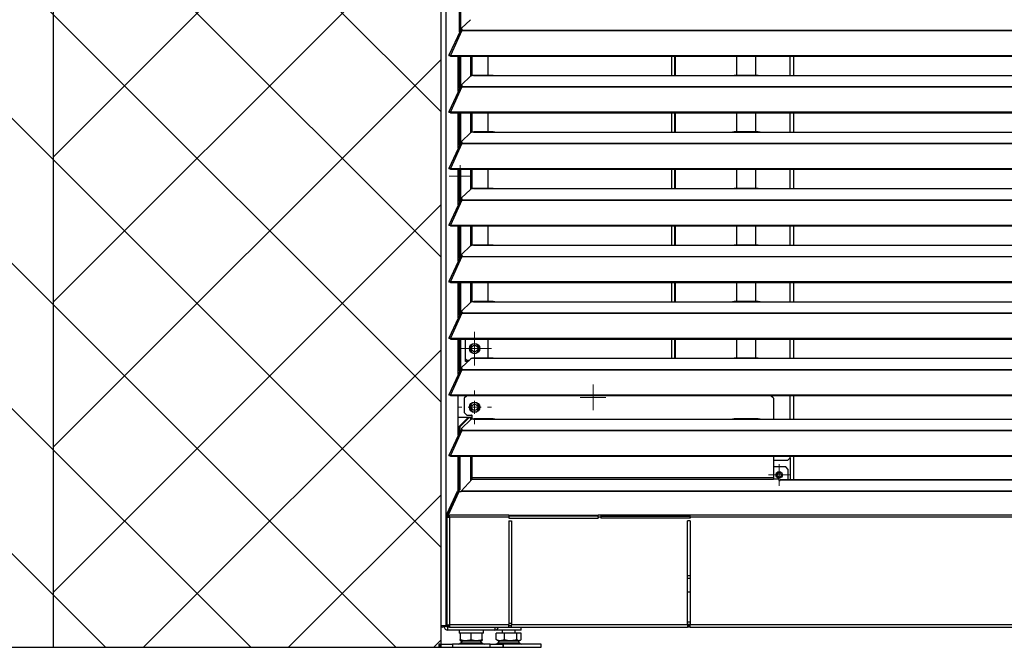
# Model space of a CAD drawing. Header units: millimetres. Extents: x 0 to 39025, y -31299 to 8400.
# Tile 204 of 209: x 15096 to 15858, y 6467 to 6952. Entities that reach past the tile are written whole.
import ezdxf

# ---------------------------------------------------------------- set-up
doc = ezdxf.new("R2010")
doc.units = ezdxf.units.MM
doc.layers.add('ODMIKI funkcionalni', color=253, linetype='Continuous')
doc.layers.add('ODMIKI varnostni', color=252, linetype='Continuous')

# ---------------------------------------------------------------- blocks, each defined once
blk = doc.blocks.new('SW_CENTERMARKSYMBOL_20')
at = {"color": 0, "linetype": 'Continuous', "lineweight": 18}
for p, q in [((0, 2.5), (0, 4.2)), ((-2.5, 0), (-4.2, 0)), ((0, 0), (-2.5, 0)), ((0, 0), (0, 2.5)), ((0, 0), (0, -2.5)), ((0, 0), (2.5, 0)), ((2.5, 0), (4.2, 0)), ((0, -2.5), (0, -4.2))]:
    blk.add_line(p, q, dxfattribs=at)
blk = doc.blocks.new('SW_CENTERMARKSYMBOL_22')
at = {"color": 0, "linetype": 'Continuous', "lineweight": 18}
for p, q in [((0, 5), (0, 6.5)), ((-5, 0), (-6.5, 0)), ((0, 0), (-2.5, 0)), ((0, 0), (0, 2.5)), ((0, 0), (0, -2.5)), ((0, 0), (2.5, 0)), ((5, 0), (6.5, 0)), ((0, -5), (0, -6.5))]:
    blk.add_line(p, q, dxfattribs=at)
blk = doc.blocks.new('SW_CENTERMARKSYMBOL_27')
at = {"color": 0, "linetype": 'Continuous', "lineweight": 18}
for p, q in [((0, 2.5), (0, 4.25)), ((-2.5, 0), (-4.25, 0)), ((0, 0), (-2.5, 0)), ((0, 0), (0, 2.5)), ((0, 0), (0, -2.5)), ((0, 0), (2.5, 0)), ((2.5, 0), (4.25, 0)), ((0, -2.5), (0, -4.25))]:
    blk.add_line(p, q, dxfattribs=at)
blk = doc.blocks.new('SW_CENTERMARKSYMBOL_29')
at = {"color": 0, "linetype": 'Continuous', "lineweight": 18}
for p, q in [((0, 2.5), (0, 5)), ((-2.5, 0), (-5, 0)), ((0, 0), (-2.5, 0)), ((0, 0), (0, 2.5)), ((0, 0), (0, -2.5)), ((0, 0), (2.5, 0)), ((2.5, 0), (5, 0)), ((0, -2.5), (0, -5))]:
    blk.add_line(p, q, dxfattribs=at)
blk = doc.blocks.new('SW_CENTERMARKSYMBOL_31')
at = {"color": 0, "linetype": 'Continuous', "lineweight": 18}
for p, q in [((0, 2.5), (0, 4.9585)), ((-2.5, 0), (-4.9585, 0)), ((0, 0), (-2.5, 0)), ((0, 0), (0, 2.5)), ((0, 0), (0, -2.5)), ((0, 0), (2.5, 0)), ((2.5, 0), (4.9585, 0)), ((0, -2.5), (0, -4.9585))]:
    blk.add_line(p, q, dxfattribs=at)
blk = doc.blocks.new('SW_CENTERMARKSYMBOL_34')
at = {"color": 0, "linetype": 'Continuous', "lineweight": 18}
for p, q in [((0, 5), (0, 6.5)), ((-5, 0), (-6.5, 0)), ((0, 0), (-2.5, 0)), ((0, 0), (0, 2.5)), ((0, 0), (0, -2.5)), ((0, 0), (2.5, 0)), ((5, 0), (6.5, 0)), ((0, -5), (0, -6.5))]:
    blk.add_line(p, q, dxfattribs=at)
blk = doc.blocks.new('Adapt 2 S (zadaj)')
at = {"linetype": 'Continuous'}
for p, q in [((0, 16.6), (0, 885.35)), ((3.9, 16.6), (3.9, 886.03)), ((14.38, 475.99), (14.38, 500.98)), ((15.33, 477.39), (15.33, 500.98)), ((22.84, 485.48), (15.84, 478.83)), ((14.94, 477.2), (6.04, 457.91)), ((16.11, 477.21), (7.19, 457.89)), ((15.62, 477.39), (15.79, 477.56)), ((15.7, 478.55), (15.7, 477.79)), ((16.11, 477.22), (16.11, 477.21)), ((16.11, 477.21), (16.21, 477.21)), ((16.19, 477.21), (16.21, 477.24)), ((16.21, 477.43), (16.67, 477.86)), ((16.21, 477.21), (16.21, 477.43)), ((16.21, 477.43), (1133.33, 477.43)), ((16.21, 477.21), (1133.33, 477.21)), ((6.87, 457.52), (6.11, 457.52)), ((7.19, 457.24), (7.19, 457.89)), ((7.19, 457.89), (7.21, 457.88)), ((7.19, 457.24), (7.21, 457.23)), ((7.21, 457.23), (7.21, 457.88)), ((7.21, 457.88), (1142.79, 457.88)), ((7.21, 457.23), (1142.79, 457.23)), ((13.29, 429.86), (13.29, 457.23)), ((14.38, 432.24), (14.38, 457.23)), ((15.33, 433.64), (15.33, 457.23)), ((23.01, 441.85), (23.01, 457.23)), ((23.96, 442.2), (23.96, 457.23)), ((36.51, 442.43), (36.51, 457.23)), ((178.2, 457.23), (178.2, 442.35)), ((180.5, 457.23), (180.5, 442.35)), ((181, 457.23), (181, 442.35)), ((228.5, 457.23), (228.5, 442.43)), ((243.5, 442.43), (243.5, 457.23)), ((270, 442.35), (270, 457.23)), ((272.5, 457.23), (272.5, 442.35)), ((22.84, 441.73), (15.84, 435.08)), ((25, 442.35), (25.28, 442.4)), ((25, 442.35), (42, 442.35)), ((40.31, 442.43), (25.28, 442.43)), ((42, 442.35), (225, 442.35)), ((225, 442.35), (247, 442.35)), ((245.31, 442.43), (226.65, 442.43)), ((247, 442.35), (818, 442.35)), ((15.7, 434.8), (15.7, 434.04)), ((16.21, 433.68), (16.67, 434.11)), ((14.94, 433.45), (6.04, 414.16)), ((16.11, 433.46), (7.19, 414.14)), ((15.62, 433.64), (15.79, 433.81)), ((16.11, 433.47), (16.11, 433.46)), ((16.11, 433.46), (16.21, 433.46)), ((16.19, 433.46), (16.21, 433.49)), ((16.21, 433.68), (1133.33, 433.68)), ((16.21, 433.46), (16.21, 433.68)), ((16.21, 433.46), (1133.33, 433.46)), ((6.87, 413.77), (6.11, 413.77)), ((7.19, 414.14), (7.21, 414.13)), ((7.19, 413.49), (7.19, 414.14)), ((7.19, 413.49), (7.21, 413.48)), ((7.21, 414.13), (1142.79, 414.13)), ((7.21, 413.48), (7.21, 414.13)), ((7.21, 413.48), (1142.79, 413.48)), ((13.29, 386.11), (13.29, 413.48)), ((14.38, 388.49), (14.38, 413.48)), ((15.33, 389.89), (15.33, 413.48)), ((23.01, 398.1), (23.01, 413.48)), ((23.96, 398.45), (23.96, 413.48)), ((36.51, 398.68), (36.51, 413.48)), ((178.2, 413.48), (178.2, 398.6)), ((180.5, 413.48), (180.5, 398.6)), ((181, 413.48), (181, 398.6)), ((228.5, 413.48), (228.5, 398.68)), ((243.5, 398.68), (243.5, 413.48)), ((270, 398.6), (270, 413.48)), ((272.5, 413.48), (272.5, 398.6)), ((22.84, 397.98), (15.84, 391.33)), ((25, 398.6), (25.28, 398.65)), ((25, 398.6), (42, 398.6)), ((40.31, 398.68), (25.28, 398.68)), ((42, 398.6), (225, 398.6)), ((225, 398.6), (247, 398.6)), ((245.31, 398.68), (226.65, 398.68)), ((247, 398.6), (818, 398.6)), ((14.94, 389.7), (6.04, 370.41)), ((16.11, 389.71), (7.19, 370.39)), ((15.62, 389.89), (15.79, 390.06)), ((15.7, 391.05), (15.7, 390.29)), ((16.11, 389.72), (16.11, 389.71)), ((16.11, 389.71), (16.21, 389.71)), ((16.19, 389.71), (16.21, 389.74)), ((16.21, 389.93), (16.67, 390.36)), ((16.21, 389.71), (16.21, 389.93)), ((16.21, 389.93), (1133.33, 389.93)), ((16.21, 389.71), (1133.33, 389.71)), ((6.87, 370.02), (6.11, 370.02)), ((7.19, 369.74), (7.19, 370.39)), ((7.19, 370.39), (7.21, 370.38)), ((7.19, 369.74), (7.21, 369.73)), ((7.21, 369.73), (7.21, 370.38)), ((7.21, 370.38), (1142.79, 370.38)), ((7.21, 369.73), (1142.79, 369.73)), ((13.29, 342.36), (13.29, 369.73)), ((13.29, 368.35), (14.38, 368.35)), ((14.38, 344.74), (14.38, 369.73)), ((15.33, 346.14), (15.33, 369.73)), ((23.01, 354.35), (23.01, 369.73)), ((23.96, 354.7), (23.96, 369.73)), ((36.51, 354.93), (36.51, 369.73)), ((178.2, 369.73), (178.2, 354.85)), ((180.5, 369.73), (180.5, 354.85)), ((181, 369.73), (181, 354.85)), ((228.5, 369.73), (228.5, 354.93)), ((243.5, 354.93), (243.5, 369.73)), ((270, 354.85), (270, 369.73)), ((272.5, 369.73), (272.5, 354.85)), ((13.29, 360.35), (14.38, 360.35)), ((22.84, 354.23), (15.84, 347.58)), ((25, 354.85), (25.28, 354.9)), ((25, 354.85), (42, 354.85)), ((40.31, 354.93), (25.28, 354.93)), ((42, 354.85), (225, 354.85)), ((225, 354.85), (247, 354.85)), ((245.31, 354.93), (226.65, 354.93)), ((247, 354.85), (818, 354.85)), ((14.94, 345.95), (6.04, 326.66)), ((16.11, 345.96), (7.19, 326.64)), ((15.62, 346.14), (15.79, 346.31)), ((15.7, 347.3), (15.7, 346.54)), ((16.11, 345.97), (16.11, 345.96)), ((16.11, 345.96), (16.21, 345.96)), ((16.19, 345.96), (16.21, 345.99)), ((16.21, 346.18), (16.67, 346.61)), ((16.21, 345.96), (16.21, 346.18)), ((16.21, 346.18), (1133.33, 346.18)), ((16.21, 345.96), (1133.33, 345.96)), ((6.87, 326.27), (6.11, 326.27)), ((7.19, 326.64), (7.21, 326.63)), ((7.19, 325.99), (7.19, 326.64)), ((7.19, 325.99), (7.21, 325.98)), ((7.21, 326.63), (1142.79, 326.63)), ((7.21, 325.98), (7.21, 326.63)), ((7.21, 325.98), (1142.79, 325.98)), ((13.29, 298.61), (13.29, 325.98)), ((14.38, 300.99), (14.38, 325.98)), ((15.33, 302.39), (15.33, 325.98)), ((23.01, 310.6), (23.01, 325.98)), ((23.96, 310.95), (23.96, 325.98)), ((36.51, 311.18), (36.51, 325.98)), ((178.2, 325.98), (178.2, 311.1)), ((180.5, 325.98), (180.5, 311.1)), ((181, 325.98), (181, 311.1)), ((228.5, 325.98), (228.5, 311.18)), ((243.5, 311.18), (243.5, 325.98)), ((270, 311.1), (270, 325.98)), ((272.5, 325.98), (272.5, 311.1)), ((22.84, 310.48), (15.84, 303.83)), ((25, 311.1), (25.28, 311.15)), ((25, 311.1), (42, 311.1)), ((40.31, 311.18), (25.28, 311.18)), ((42, 311.1), (225, 311.1)), ((225, 311.1), (247, 311.1)), ((245.31, 311.18), (226.65, 311.18)), ((247, 311.1), (818, 311.1)), ((14.94, 302.2), (6.04, 282.91)), ((16.11, 302.21), (7.19, 282.89)), ((15.62, 302.39), (15.79, 302.56)), ((15.7, 303.55), (15.7, 302.79)), ((16.11, 302.22), (16.11, 302.21)), ((16.11, 302.21), (16.21, 302.21)), ((16.19, 302.21), (16.21, 302.24)), ((16.21, 302.43), (16.67, 302.86)), ((16.21, 302.43), (1133.33, 302.43)), ((16.21, 302.21), (16.21, 302.43)), ((16.21, 302.21), (1133.33, 302.21)), ((6.87, 282.52), (6.11, 282.52)), ((7.19, 282.24), (7.19, 282.89)), ((7.19, 282.89), (7.21, 282.88)), ((7.19, 282.24), (7.21, 282.23)), ((7.21, 282.23), (7.21, 282.88)), ((7.21, 282.88), (1142.79, 282.88)), ((7.21, 282.23), (1142.79, 282.23)), ((13.29, 254.86), (13.29, 282.23)), ((14.38, 257.24), (14.38, 282.23)), ((15.33, 258.64), (15.33, 282.23)), ((23.01, 266.85), (23.01, 282.23)), ((23.96, 267.2), (23.96, 282.23)), ((36.51, 267.43), (36.51, 282.23)), ((178.2, 282.23), (178.2, 267.35)), ((180.5, 282.23), (180.5, 267.35)), ((181, 282.23), (181, 267.35)), ((228.5, 282.23), (228.5, 267.43)), ((243.5, 267.43), (243.5, 282.23)), ((270, 267.35), (270, 282.23)), ((272.5, 282.23), (272.5, 267.35)), ((22.84, 266.73), (15.84, 260.08)), ((25, 267.35), (25.28, 267.4)), ((25, 267.35), (42, 267.35)), ((40.31, 267.43), (25.28, 267.43)), ((42, 267.35), (225, 267.35)), ((225, 267.35), (247, 267.35)), ((245.31, 267.43), (226.65, 267.43)), ((247, 267.35), (818, 267.35)), ((15.7, 259.8), (15.7, 259.04)), ((16.21, 258.68), (16.67, 259.11)), ((14.94, 258.45), (6.04, 239.16)), ((16.11, 258.46), (7.19, 239.14)), ((15.62, 258.64), (15.79, 258.81)), ((16.11, 258.47), (16.11, 258.46)), ((16.11, 258.46), (16.21, 258.46)), ((16.19, 258.46), (16.21, 258.49)), ((16.21, 258.46), (16.21, 258.68)), ((16.21, 258.68), (1133.33, 258.68)), ((16.21, 258.46), (1133.33, 258.46)), ((6.87, 238.77), (6.11, 238.77)), ((7.19, 239.14), (7.21, 239.13)), ((7.19, 238.49), (7.19, 239.14)), ((7.19, 238.49), (7.21, 238.48)), ((7.21, 239.13), (1142.79, 239.13)), ((7.21, 238.48), (7.21, 239.13)), ((7.21, 238.48), (1142.79, 238.48)), ((13.29, 211.11), (13.29, 238.48)), ((14.38, 213.49), (14.38, 238.48)), ((15.33, 214.89), (15.33, 238.48)), ((18.96, 221.1), (18.96, 238.48)), ((36.51, 223.68), (36.51, 238.48)), ((178.2, 238.48), (178.2, 223.6)), ((180.5, 238.48), (180.5, 223.6)), ((181, 238.48), (181, 223.6)), ((228.5, 238.48), (228.5, 223.68)), ((243.5, 223.68), (243.5, 238.48)), ((270, 223.6), (270, 238.48)), ((272.5, 238.48), (272.5, 223.6)), ((22.84, 222.98), (15.84, 216.33)), ((19.96, 222.1), (18.96, 223.1)), ((20.86, 221.1), (18.96, 221.1)), ((19.96, 222.1), (21.91, 222.1)), ((25, 223.6), (25.28, 223.65)), ((25, 223.6), (42, 223.6)), ((40.31, 223.68), (25.28, 223.68)), ((42, 223.6), (225, 223.6)), ((225, 223.6), (247, 223.6)), ((245.31, 223.68), (226.65, 223.68)), ((247, 223.6), (818, 223.6)), ((14.94, 214.7), (6.04, 195.41)), ((16.11, 214.71), (7.19, 195.39)), ((15.62, 214.89), (15.79, 215.06)), ((15.7, 216.05), (15.7, 215.29)), ((16.11, 214.72), (16.11, 214.71)), ((16.11, 214.71), (16.21, 214.71)), ((16.19, 214.71), (16.21, 214.74)), ((16.21, 214.93), (16.67, 215.36)), ((16.21, 214.93), (1133.33, 214.93)), ((16.21, 214.71), (16.21, 214.93)), ((16.21, 214.71), (1133.33, 214.71)), ((6.87, 195.02), (6.11, 195.02)), ((7.19, 194.74), (7.19, 195.39)), ((7.19, 195.39), (7.21, 195.38)), ((7.19, 194.74), (7.21, 194.73)), ((7.21, 194.73), (7.21, 195.38)), ((7.21, 195.38), (1142.79, 195.38)), ((7.21, 194.73), (1142.79, 194.73)), ((13.29, 164.11), (13.29, 194.73)), ((19.96, 194.65), (17.96, 192.65)), ((17.96, 192.65), (17.96, 181.65)), ((255.11, 194.65), (19.96, 194.65)), ((111.52, 194.73), (111.52, 194.65)), ((115.44, 194.73), (115.39, 194.65)), ((116.53, 194.73), (116.43, 194.65)), ((118.61, 194.65), (118.51, 194.73)), ((119.65, 194.65), (119.6, 194.73)), ((161, 194.73), (161, 194.65)), ((257.11, 192.65), (255.11, 194.65)), ((257.11, 192.65), (257.11, 176.6)), ((270, 176.6), (270, 194.73)), ((272.5, 194.73), (272.5, 176.6)), ((13.29, 178.15), (24.11, 178.15)), ((13.89, 170.68), (20.63, 177.55)), ((14.84, 170.68), (21.58, 177.55)), ((22.84, 175.98), (15.84, 169.33)), ((17.96, 181.65), (19.96, 179.65)), ((19.96, 179.65), (24.11, 179.65)), ((21.58, 177.55), (20.63, 177.55)), ((23.01, 177.55), (21.58, 177.55)), ((23.01, 176.1), (23.01, 177.55)), ((24.11, 176.48), (24.11, 179.65)), ((25, 176.6), (25.28, 176.65)), ((25, 176.6), (42, 176.6)), ((40.31, 176.68), (25.28, 176.68)), ((42, 176.6), (225, 176.6)), ((225, 176.6), (247, 176.6)), ((245.31, 176.68), (226.65, 176.68)), ((247, 176.6), (818, 176.6)), ((14.94, 167.7), (6.04, 148.41)), ((16.11, 167.71), (7.19, 148.39)), ((14.84, 170.68), (13.89, 170.68)), ((13.89, 165.42), (13.89, 170.68)), ((14.84, 167.48), (14.84, 170.68)), ((15.62, 167.89), (15.79, 168.06)), ((15.7, 169.05), (15.7, 168.29)), ((16.11, 167.72), (16.11, 167.71)), ((16.11, 167.71), (16.21, 167.71)), ((16.19, 167.71), (16.21, 167.74)), ((16.21, 167.93), (16.67, 168.36)), ((16.21, 167.93), (1133.33, 167.93)), ((16.21, 167.71), (16.21, 167.93)), ((16.21, 167.71), (1133.33, 167.71)), ((6.87, 148.02), (6.11, 148.02)), ((7.19, 147.74), (7.19, 148.39)), ((7.19, 148.39), (7.21, 148.38)), ((7.19, 147.74), (7.21, 147.73)), ((7.21, 147.73), (7.21, 148.38)), ((7.21, 148.38), (1142.79, 148.38)), ((7.21, 147.73), (1142.79, 147.73)), ((13.29, 121.41), (13.29, 147.73)), ((13.89, 122.02), (13.89, 147.73)), ((14.84, 122.02), (14.84, 147.73)), ((23.01, 128.94), (23.01, 147.73)), ((24.11, 131.11), (24.11, 147.73)), ((257.11, 147.73), (257.11, 131.11)), ((268, 144.55), (270, 146.55)), ((270, 146.55), (270, 147.73)), ((270, 146.55), (270, 129.5)), ((272.5, 147.73), (272.5, 129.5)), ((268, 144.55), (257.11, 144.55)), ((266.5, 139.53), (257.11, 139.53)), ((268.5, 137.53), (266.5, 139.53)), ((268.5, 129.5), (268.5, 137.53)), ((24.11, 130.16), (15.62, 120.75)), ((24.11, 130.16), (24.11, 131.11)), ((257.11, 131.11), (24.11, 131.11)), ((24.11, 130.16), (257.11, 130.16)), ((257.11, 131.11), (257.11, 130.16)), ((261.11, 130.16), (257.11, 130.16)), ((261.11, 130.16), (261.11, 129.1)), ((1092.49, 129.5), (262.11, 129.5)), ((262.11, 129.41), (262.11, 129.5)), ((12.63, 120.75), (13.89, 122.02)), ((13.59, 120.75), (14.84, 122.02)), ((13.89, 122.02), (14.84, 122.02)), ((261.11, 129.1), (262.11, 129.1)), ((262.11, 129.1), (262.11, 129.41)), ((1092.49, 129.41), (262.11, 129.41)), ((4.76, 103.46), (12.63, 120.75)), ((13.5, 119.87), (5.39, 102.18)), ((5.71, 103.46), (13.59, 120.75)), ((12.63, 120.75), (13.59, 120.75)), ((15.57, 120.18), (15.07, 120.18)), ((15.57, 120.47), (15.57, 120.18)), ((1134.43, 120.47), (15.57, 120.47)), ((1134.38, 120.75), (15.62, 120.75)), ((4.52, 101.25), (4.52, 16.65)), ((4.52, 101.25), (5.52, 101.25)), ((4.62, 102.63), (5.57, 102.63)), ((4.62, 102.63), (4.62, 101.47)), ((5.39, 101.47), (4.62, 101.47)), ((5.71, 103.46), (4.76, 103.46)), ((4.79, 100.55), (6.52, 100.55)), ((5.39, 102.18), (6.66, 102.18)), ((5.39, 101.36), (5.39, 102.18)), ((5.39, 101.36), (6.66, 101.36)), ((5.57, 102.63), (5.57, 102.58)), ((5.57, 101.36), (5.57, 100.82)), ((6.52, 100.55), (6.52, 17.55)), ((52.51, 100.55), (6.52, 100.55)), ((52.51, 102.18), (6.66, 102.18)), ((52.51, 102.18), (52.51, 100.55)), ((52.51, 102.18), (121.51, 102.18)), ((121.51, 101.36), (52.51, 101.36)), ((52.51, 101.36), (52.51, 99.83)), ((52.51, 100.55), (52.51, 99.83)), ((52.51, 99.83), (121.51, 99.83)), ((123.51, 102.18), (121.51, 102.18)), ((121.51, 100.55), (121.51, 102.18)), ((121.51, 100.55), (121.51, 99.83)), ((123.51, 100.55), (121.51, 100.55)), ((123.51, 102.18), (123.51, 100.55)), ((192.51, 102.18), (123.51, 102.18)), ((123.51, 101.36), (192.51, 101.36)), ((123.51, 100.55), (123.51, 99.83)), ((192.51, 99.83), (123.51, 99.83)), ((192.51, 100.55), (192.51, 102.18)), ((1143.34, 102.18), (192.51, 102.18)), ((1143.48, 100.55), (192.51, 100.55)), ((192.51, 100.55), (192.51, 99.83)), ((52.51, 97.83), (54.51, 97.83)), ((52.51, 97.83), (52.51, 17.55)), ((52.51, 97.83), (52.51, 55.55)), ((54.51, 97.83), (54.51, 17.55)), ((192.51, 97.83), (190.51, 97.83)), ((190.51, 17.55), (190.51, 97.83)), ((192.51, 97.83), (192.51, 17.55)), ((52.51, 55.55), (52.51, 55.55)), ((190.51, 55.55), (192.51, 55.55)), ((190.51, 53.55), (192.51, 53.55)), ((190.51, 42.85), (192.51, 42.85)), ((3.9, 16.6), (0, 16.6)), ((2.4, 16.6), (2.4, 16.05)), ((4.4, 16.05), (2.4, 16.05)), ((3.9, 16.6), (4.45, 16.6)), ((4.4, 16.6), (4.4, 16.05)), ((4.62, 15.61), (4.52, 15.63)), ((5.57, 16.65), (4.62, 16.65)), ((4.62, 16.55), (4.62, 15.55)), ((6.52, 16.55), (4.62, 16.55)), ((6.52, 15.55), (4.62, 15.55)), ((5.2, 16.55), (5.2, 16.6)), ((5.2, 13.25), (5.2, 15.55)), ((5.57, 16.94), (5.57, 16.65)), ((5.57, 16.65), (6.52, 16.65)), ((5.74, 16.6), (6.52, 16.6)), ((6.52, 17.55), (52.51, 17.55)), ((6.52, 17.55), (6.52, 15.55)), ((6.52, 15.55), (52.51, 15.55)), ((41.6, 15.55), (41.6, 13.25)), ((54.51, 18.35), (52.51, 18.35)), ((52.51, 15.55), (52.51, 17.55)), ((54.51, 16.55), (52.51, 16.55)), ((52.51, 15.55), (54.51, 15.55)), ((54.51, 17.55), (190.51, 17.55)), ((54.51, 15.55), (54.51, 17.55)), ((54.51, 15.55), (190.51, 15.55)), ((61.83, 13.3), (61.83, 15.55)), ((192.51, 19.55), (190.51, 19.55)), ((190.51, 17.55), (190.51, 15.55)), ((192.51, 17.55), (190.51, 17.55)), ((192.51, 16.55), (190.51, 16.55)), ((192.51, 15.55), (190.51, 15.55)), ((192.51, 17.55), (1143.48, 17.55)), ((192.51, 15.55), (192.51, 17.55)), ((192.51, 15.55), (1143.48, 15.55)), ((41.6, 13.25), (5.2, 13.25)), ((13.9, 13.25), (13.9, 11)), ((14.9, 11), (13.9, 11)), ((14.9, 11), (14.9, 6.05)), ((15.48, 11), (14.9, 11)), ((22.82, 11), (15.48, 11)), ((23.4, 11), (22.82, 11)), ((23.4, 6.05), (23.4, 11)), ((23.98, 11), (23.4, 11)), ((31.32, 11), (23.98, 11)), ((31.9, 11), (31.32, 11)), ((32.9, 11), (31.9, 11)), ((31.9, 6.05), (31.9, 11)), ((32.9, 11), (32.9, 13.25)), ((42.66, 6.05), (42.66, 11)), ((48.97, 11), (42.66, 11)), ((42.83, 13.53), (42.83, 13.3)), ((47.58, 13.3), (42.83, 13.3)), ((47.33, 13.3), (47.33, 11)), ((61.83, 13.3), (47.58, 13.3)), ((48.97, 6.05), (48.97, 11)), ((58.63, 11), (48.97, 11)), ((57.33, 11), (57.33, 13.3)), ((58.63, 6.05), (58.63, 11)), ((61.99, 11), (58.63, 11)), ((61.99, 6.05), (61.99, 11)), ((-1.6, 2.5), (-1.6, 0)), ((-0.97, 2.5), (-1.6, 2.5)), ((-1.6, 0), (-0.97, 0)), ((-0.97, 0), (-0.97, 2.5)), ((-0.97, 2.5), (8.78, 2.5)), ((-0.97, 0), (8.78, 0)), ((8.78, 2.5), (8.78, 0)), ((38.02, 2.5), (8.78, 2.5)), ((8.78, 0), (38.02, 0)), ((14.9, 5.29), (15.4, 5)), ((16.43, 5), (15.21, 3.57)), ((15.21, 3.57), (31.59, 3.57)), ((15.4, 5), (31.4, 5)), ((31.59, 3.57), (30.37, 5)), ((31.4, 5), (31.9, 5.29)), ((38.02, 0), (38.02, 2.5)), ((38.02, 2.5), (47.77, 2.5)), ((38.02, 0), (47.77, 0)), ((43.28, 5.63), (42.66, 6.05)), ((43.27, 5.61), (44.33, 5)), ((44.13, 3.57), (46.05, 3.57)), ((44.33, 5), (57.47, 5)), ((46.05, 3.57), (60.52, 3.57)), ((47.77, 2.5), (47.77, 0)), ((48.4, 2.5), (47.77, 2.5)), ((47.77, 0), (48.4, 0)), ((48.4, 0), (48.4, 2.5)), ((77.33, 2.5), (48.4, 2.5)), ((57.47, 5), (60.33, 5)), ((60.33, 5), (61.38, 5.61)), ((77.33, 0), (77.33, 2.5)), ((48.4, 0), (77.33, 0))]:
    blk.add_line(p, q, dxfattribs=at)
at = {"linetype": 'Continuous', "flags": 128}
for points in [[(15.84, 478.83), (15.74, 478.7), (15.7, 478.57), (15.72, 478.44), (15.79, 478.31), (15.93, 478.19), (16.13, 478.07), (16.37, 477.96), (16.67, 477.86)], [(15.84, 435.08), (15.74, 434.95), (15.7, 434.82), (15.72, 434.69), (15.79, 434.56), (15.93, 434.44), (16.13, 434.32), (16.37, 434.21), (16.67, 434.11)], [(15.84, 391.33), (15.74, 391.2), (15.7, 391.07), (15.72, 390.94), (15.79, 390.81), (15.93, 390.69), (16.13, 390.57), (16.37, 390.46), (16.67, 390.36)], [(14.4, 366.85), (13.44, 366.66), (13.29, 366.59)], [(13.29, 362.11), (13.44, 362.04), (14.4, 361.85)], [(15.84, 347.58), (15.74, 347.45), (15.7, 347.32), (15.72, 347.19), (15.79, 347.06), (15.93, 346.94), (16.13, 346.82), (16.37, 346.71), (16.67, 346.61)], [(15.84, 303.83), (15.74, 303.7), (15.7, 303.57), (15.72, 303.44), (15.79, 303.31), (15.93, 303.19), (16.13, 303.07), (16.37, 302.96), (16.67, 302.86)], [(15.84, 260.08), (15.74, 259.95), (15.7, 259.82), (15.72, 259.69), (15.79, 259.56), (15.93, 259.44), (16.13, 259.32), (16.37, 259.21), (16.67, 259.11)], [(15.84, 216.33), (15.74, 216.2), (15.7, 216.07), (15.72, 215.94), (15.79, 215.81), (15.93, 215.69), (16.13, 215.57), (16.37, 215.46), (16.67, 215.36)], [(24.11, 179.42), (23.9, 179.48), (23.45, 179.65)], [(15.84, 169.33), (15.74, 169.2), (15.7, 169.07), (15.72, 168.94), (15.79, 168.81), (15.93, 168.69), (16.13, 168.57), (16.37, 168.46), (16.67, 168.36)]]:
    blk.add_lwpolyline(points, dxfattribs=at)
at = {"linetype": 'Continuous'}
for centre, radius in [((25.96, 231.1), 4), ((25.96, 231.1), 2.46), ((25.96, 185.65), 4), ((25.96, 185.65), 2.46), ((261.5, 133.32), 2.5), ((261.5, 133.32), 1.7)]:
    blk.add_circle(centre, radius, dxfattribs=at)
for centre, radius, start, end in [((16.41, 477.98), 0.743, 194.93797, 255.84156), ((16.41, 434.23), 0.743, 194.93797, 255.84156), ((16.41, 390.48), 0.743, 194.93797, 255.84156), ((14.9, 364.35), 1.75, 107.15163, 157.11639), ((14.9, 364.35), 1.75, 202.88361, 252.84837), ((16.41, 346.73), 0.743, 194.93797, 255.84156), ((16.41, 302.98), 0.743, 194.93797, 255.84156), ((16.41, 259.23), 0.743, 194.93797, 255.84156), ((25.96, 231.1), 3.6, 30, 210), ((25.96, 231.1), 3.6, 210, 30), ((16.41, 215.48), 0.743, 194.93797, 255.84156), ((25.96, 185.65), 3.6, 30, 210), ((25.96, 185.65), 3.6, 210, 30), ((16.41, 168.48), 0.743, 194.93797, 255.84156), ((14.48, 119.03), 1.3, 62.94631, 139.42999), ((6.78, 102.71), 2.16, 159.52069, 181.87046), ((7.73, 102.71), 2.16, 159.52069, 181.87046), ((1.05, 16.6), 1.05, 180, 0), ((1.05, 16.6), 0.05, 180, 0), ((5.2, 16.05), 2.8, 180, 270), ((5.2, 16.05), 0.8, 180, 270), ((41.6, 16.05), 2.8, 270, 349.71344), ((41.6, 16.05), 0.8, 270, 321.31781), ((13.16, 5), 2.5, 270, 325.01514), ((33.64, 5), 2.5, 214.98486, 270), ((42.08, 5), 2.5, 270, 325.01514), ((62.57, 5), 2.5, 214.98486, 270)]:
    blk.add_arc(centre, radius, start, end, dxfattribs=at)
for major_axis, ratio, start_param, end_param in [((2, 0), 0.350104, 2.827433, 3.141593), ((2, 0), 0.700208, 3.141593, 3.665191), ((1, 0), 0.700208, 2.978189, 3.141593), ((0, 1.4), 0.714074, 1.570796, 2.094395)]:
    blk.add_ellipse((6.52, 101.25), major_axis=major_axis, ratio=ratio, start_param=start_param, end_param=end_param, dxfattribs=at)
for points, knots in [([(14.96, 477.19), (15.01, 477.26), (15.1, 477.42), (15.54, 477.47), (15.92, 477.3), (16.11, 477.22)], [0, 0, 0, 0, 0.2809136, 0.6404568, 1, 1, 1, 1]), ([(7.19, 457.89), (7, 458), (6.81, 458.07), (6.47, 458.13), (6.33, 458.12), (6.11, 458.02), (6.04, 457.94), (6, 457.75), (6.03, 457.63), (6.11, 457.52)], [0, 0, 0, 0, 0.25, 0.25, 0.5, 0.5, 0.75, 0.75, 1, 1, 1, 1]), ([(7.19, 457.24), (7.11, 457.33), (7.04, 457.41), (6.91, 457.51), (6.85, 457.55), (6.78, 457.58), (6.76, 457.58), (6.78, 457.56), (6.81, 457.54), (6.87, 457.52)], [0, 0, 0, 0, 0.25, 0.25, 0.5, 0.5, 0.75, 0.75, 1, 1, 1, 1]), ([(25, 442.35), (24.95, 442.35), (24.85, 442.34), (24.7, 442.32), (24.56, 442.31), (24.42, 442.29), (24.21, 442.26), (23.95, 442.21), (23.65, 442.13), (23.39, 442.05), (23.18, 441.96), (23.03, 441.88), (22.92, 441.81), (22.87, 441.76), (22.84, 441.73)], [0, 0, 0, 0, 0.05012, 0.100056, 0.149941, 0.199906, 0.250083, 0.374963, 0.500023, 0.624903, 0.749964, 0.833371, 0.916513, 1, 1, 1, 1]), ([(40.31, 442.41), (40.48, 442.41), (41, 442.41), (41.6, 442.37), (42, 442.35)], [0, 0, 0, 0, 0.333156, 1, 1, 1, 1]), ([(225, 442.35), (225.39, 442.37), (225.98, 442.41), (226.48, 442.4), (226.65, 442.4)], [0, 0, 0, 0, 0.650514, 1, 1, 1, 1]), ([(245.31, 442.41), (245.48, 442.41), (246, 442.41), (246.6, 442.37), (247, 442.35)], [0, 0, 0, 0, 0.333156, 1, 1, 1, 1]), ([(14.96, 433.44), (15.01, 433.51), (15.1, 433.67), (15.54, 433.72), (15.92, 433.55), (16.11, 433.47)], [0, 0, 0, 0, 0.2809136, 0.6404568, 1, 1, 1, 1]), ([(7.19, 414.14), (7, 414.25), (6.81, 414.32), (6.47, 414.38), (6.33, 414.37), (6.11, 414.27), (6.04, 414.19), (6, 414), (6.03, 413.88), (6.11, 413.77)], [0, 0, 0, 0, 0.25, 0.25, 0.5, 0.5, 0.75, 0.75, 1, 1, 1, 1]), ([(7.19, 413.49), (7.11, 413.58), (7.04, 413.66), (6.91, 413.76), (6.85, 413.8), (6.78, 413.83), (6.76, 413.83), (6.78, 413.81), (6.81, 413.79), (6.87, 413.77)], [0, 0, 0, 0, 0.25, 0.25, 0.5, 0.5, 0.75, 0.75, 1, 1, 1, 1]), ([(25, 398.6), (24.95, 398.6), (24.85, 398.59), (24.7, 398.57), (24.56, 398.56), (24.42, 398.54), (24.21, 398.51), (23.95, 398.46), (23.65, 398.38), (23.39, 398.3), (23.18, 398.21), (23.03, 398.13), (22.92, 398.06), (22.87, 398.01), (22.84, 397.98)], [0, 0, 0, 0, 0.05012, 0.100056, 0.149941, 0.199906, 0.250083, 0.374963, 0.500023, 0.624903, 0.749964, 0.833371, 0.916513, 1, 1, 1, 1]), ([(40.31, 398.66), (40.48, 398.66), (41, 398.66), (41.6, 398.62), (42, 398.6)], [0, 0, 0, 0, 0.333156, 1, 1, 1, 1]), ([(225, 398.6), (225.39, 398.62), (225.98, 398.66), (226.48, 398.65), (226.65, 398.65)], [0, 0, 0, 0, 0.650514, 1, 1, 1, 1]), ([(245.31, 398.66), (245.48, 398.66), (246, 398.66), (246.6, 398.62), (247, 398.6)], [0, 0, 0, 0, 0.333156, 1, 1, 1, 1]), ([(14.96, 389.69), (15.01, 389.76), (15.1, 389.92), (15.54, 389.97), (15.92, 389.8), (16.11, 389.72)], [0, 0, 0, 0, 0.2809136, 0.6404568, 1, 1, 1, 1]), ([(7.19, 370.39), (7, 370.5), (6.81, 370.57), (6.47, 370.63), (6.33, 370.62), (6.11, 370.52), (6.04, 370.44), (6, 370.25), (6.03, 370.13), (6.11, 370.02)], [0, 0, 0, 0, 0.25, 0.25, 0.5, 0.5, 0.75, 0.75, 1, 1, 1, 1]), ([(7.19, 369.74), (7.11, 369.83), (7.04, 369.91), (6.91, 370.01), (6.85, 370.05), (6.78, 370.08), (6.76, 370.08), (6.78, 370.06), (6.81, 370.04), (6.87, 370.02)], [0, 0, 0, 0, 0.25, 0.25, 0.5, 0.5, 0.75, 0.75, 1, 1, 1, 1]), ([(25, 354.85), (24.95, 354.85), (24.85, 354.84), (24.7, 354.82), (24.56, 354.81), (24.42, 354.79), (24.21, 354.76), (23.95, 354.71), (23.65, 354.63), (23.39, 354.55), (23.18, 354.46), (23.03, 354.38), (22.92, 354.31), (22.87, 354.26), (22.84, 354.23)], [0, 0, 0, 0, 0.05012, 0.100056, 0.149941, 0.199906, 0.250083, 0.374963, 0.500023, 0.624903, 0.749964, 0.833371, 0.916513, 1, 1, 1, 1]), ([(40.31, 354.91), (40.48, 354.91), (41, 354.91), (41.6, 354.87), (42, 354.85)], [0, 0, 0, 0, 0.333156, 1, 1, 1, 1]), ([(225, 354.85), (225.39, 354.87), (225.98, 354.91), (226.48, 354.9), (226.65, 354.9)], [0, 0, 0, 0, 0.650514, 1, 1, 1, 1]), ([(245.31, 354.91), (245.48, 354.91), (246, 354.91), (246.6, 354.87), (247, 354.85)], [0, 0, 0, 0, 0.333156, 1, 1, 1, 1]), ([(14.96, 345.94), (15.01, 346.01), (15.1, 346.17), (15.54, 346.22), (15.92, 346.05), (16.11, 345.97)], [0, 0, 0, 0, 0.2809136, 0.6404568, 1, 1, 1, 1]), ([(7.19, 326.64), (7, 326.75), (6.81, 326.82), (6.47, 326.88), (6.33, 326.87), (6.11, 326.77), (6.04, 326.69), (6, 326.5), (6.03, 326.38), (6.11, 326.27)], [0, 0, 0, 0, 0.25, 0.25, 0.5, 0.5, 0.75, 0.75, 1, 1, 1, 1]), ([(7.19, 325.99), (7.11, 326.08), (7.04, 326.16), (6.91, 326.26), (6.85, 326.3), (6.78, 326.33), (6.76, 326.33), (6.78, 326.31), (6.81, 326.29), (6.87, 326.27)], [0, 0, 0, 0, 0.25, 0.25, 0.5, 0.5, 0.75, 0.75, 1, 1, 1, 1]), ([(25, 311.1), (24.95, 311.1), (24.85, 311.09), (24.7, 311.07), (24.56, 311.06), (24.42, 311.04), (24.21, 311.01), (23.95, 310.96), (23.65, 310.88), (23.39, 310.8), (23.18, 310.71), (23.03, 310.63), (22.92, 310.56), (22.87, 310.51), (22.84, 310.48)], [0, 0, 0, 0, 0.05012, 0.100056, 0.149941, 0.199906, 0.250083, 0.374963, 0.500023, 0.624903, 0.749964, 0.833371, 0.916513, 1, 1, 1, 1]), ([(40.31, 311.16), (40.48, 311.16), (41, 311.16), (41.6, 311.12), (42, 311.1)], [0, 0, 0, 0, 0.333156, 1, 1, 1, 1]), ([(225, 311.1), (225.39, 311.12), (225.98, 311.16), (226.48, 311.15), (226.65, 311.15)], [0, 0, 0, 0, 0.650514, 1, 1, 1, 1]), ([(245.31, 311.16), (245.48, 311.16), (246, 311.16), (246.6, 311.12), (247, 311.1)], [0, 0, 0, 0, 0.3331558, 1, 1, 1, 1]), ([(14.96, 302.19), (15.01, 302.26), (15.1, 302.42), (15.54, 302.47), (15.92, 302.3), (16.11, 302.22)], [0, 0, 0, 0, 0.280914, 0.640457, 1, 1, 1, 1]), ([(7.19, 282.89), (7, 283), (6.81, 283.07), (6.47, 283.13), (6.33, 283.12), (6.11, 283.02), (6.04, 282.94), (6, 282.75), (6.03, 282.63), (6.11, 282.52)], [0, 0, 0, 0, 0.25, 0.25, 0.5, 0.5, 0.75, 0.75, 1, 1, 1, 1]), ([(7.19, 282.24), (7.11, 282.33), (7.04, 282.41), (6.91, 282.51), (6.85, 282.55), (6.78, 282.58), (6.76, 282.58), (6.78, 282.56), (6.81, 282.54), (6.87, 282.52)], [0, 0, 0, 0, 0.25, 0.25, 0.5, 0.5, 0.75, 0.75, 1, 1, 1, 1]), ([(25, 267.35), (24.95, 267.35), (24.85, 267.34), (24.7, 267.32), (24.56, 267.31), (24.42, 267.29), (24.21, 267.26), (23.95, 267.21), (23.65, 267.13), (23.39, 267.05), (23.18, 266.96), (23.03, 266.88), (22.92, 266.81), (22.87, 266.76), (22.84, 266.73)], [0, 0, 0, 0, 0.05012, 0.100056, 0.149941, 0.199906, 0.250083, 0.374963, 0.500023, 0.624903, 0.749964, 0.833371, 0.916513, 1, 1, 1, 1]), ([(40.31, 267.41), (40.48, 267.41), (41, 267.41), (41.6, 267.37), (42, 267.35)], [0, 0, 0, 0, 0.333156, 1, 1, 1, 1]), ([(225, 267.35), (225.39, 267.37), (225.98, 267.41), (226.48, 267.4), (226.65, 267.4)], [0, 0, 0, 0, 0.650514, 1, 1, 1, 1]), ([(245.31, 267.41), (245.48, 267.41), (246, 267.41), (246.6, 267.37), (247, 267.35)], [0, 0, 0, 0, 0.333156, 1, 1, 1, 1]), ([(14.96, 258.44), (15.01, 258.51), (15.1, 258.67), (15.54, 258.72), (15.92, 258.55), (16.11, 258.47)], [0, 0, 0, 0, 0.280914, 0.640457, 1, 1, 1, 1]), ([(7.19, 239.14), (7, 239.25), (6.81, 239.32), (6.47, 239.38), (6.33, 239.37), (6.11, 239.27), (6.04, 239.19), (6, 239), (6.03, 238.88), (6.11, 238.77)], [0, 0, 0, 0, 0.25, 0.25, 0.5, 0.5, 0.75, 0.75, 1, 1, 1, 1]), ([(7.19, 238.49), (7.11, 238.58), (7.04, 238.66), (6.91, 238.76), (6.85, 238.8), (6.78, 238.83), (6.76, 238.83), (6.78, 238.81), (6.81, 238.79), (6.87, 238.77)], [0, 0, 0, 0, 0.25, 0.25, 0.5, 0.5, 0.75, 0.75, 1, 1, 1, 1]), ([(25, 223.6), (24.95, 223.6), (24.85, 223.59), (24.7, 223.57), (24.56, 223.56), (24.42, 223.54), (24.21, 223.51), (23.95, 223.46), (23.65, 223.38), (23.39, 223.3), (23.18, 223.21), (23.03, 223.13), (22.92, 223.06), (22.87, 223.01), (22.84, 222.98)], [0, 0, 0, 0, 0.05012, 0.100056, 0.149941, 0.199906, 0.250083, 0.374963, 0.500023, 0.624903, 0.749964, 0.833371, 0.916513, 1, 1, 1, 1]), ([(40.31, 223.66), (40.48, 223.66), (41, 223.66), (41.6, 223.62), (42, 223.6)], [0, 0, 0, 0, 0.333156, 1, 1, 1, 1]), ([(225, 223.6), (225.39, 223.62), (225.98, 223.66), (226.48, 223.65), (226.65, 223.65)], [0, 0, 0, 0, 0.650514, 1, 1, 1, 1]), ([(245.31, 223.66), (245.48, 223.66), (246, 223.66), (246.6, 223.62), (247, 223.6)], [0, 0, 0, 0, 0.333156, 1, 1, 1, 1]), ([(14.96, 214.69), (15.01, 214.76), (15.1, 214.92), (15.54, 214.97), (15.92, 214.8), (16.11, 214.72)], [0, 0, 0, 0, 0.280914, 0.640457, 1, 1, 1, 1]), ([(7.19, 195.39), (7, 195.5), (6.81, 195.57), (6.47, 195.63), (6.33, 195.62), (6.11, 195.52), (6.04, 195.44), (6, 195.25), (6.03, 195.13), (6.11, 195.02)], [0, 0, 0, 0, 0.25, 0.25, 0.5, 0.5, 0.75, 0.75, 1, 1, 1, 1]), ([(7.19, 194.74), (7.11, 194.83), (7.04, 194.91), (6.91, 195.01), (6.85, 195.05), (6.78, 195.08), (6.76, 195.08), (6.78, 195.06), (6.81, 195.04), (6.87, 195.02)], [0, 0, 0, 0, 0.25, 0.25, 0.5, 0.5, 0.75, 0.75, 1, 1, 1, 1]), ([(25, 176.6), (24.95, 176.6), (24.85, 176.59), (24.7, 176.57), (24.56, 176.56), (24.42, 176.54), (24.21, 176.51), (23.95, 176.46), (23.65, 176.38), (23.39, 176.3), (23.18, 176.21), (23.03, 176.13), (22.92, 176.06), (22.87, 176.01), (22.84, 175.98)], [0, 0, 0, 0, 0.05012, 0.100056, 0.149941, 0.199906, 0.250083, 0.374963, 0.500023, 0.624903, 0.749964, 0.833371, 0.916513, 1, 1, 1, 1]), ([(40.31, 176.66), (40.48, 176.66), (41, 176.66), (41.6, 176.62), (42, 176.6)], [0, 0, 0, 0, 0.333156, 1, 1, 1, 1]), ([(225, 176.6), (225.39, 176.62), (225.98, 176.66), (226.48, 176.66), (226.65, 176.66)], [0, 0, 0, 0, 0.650514, 1, 1, 1, 1]), ([(245.31, 176.66), (245.48, 176.66), (246, 176.66), (246.6, 176.62), (247, 176.6)], [0, 0, 0, 0, 0.333156, 1, 1, 1, 1]), ([(14.96, 167.69), (15.01, 167.76), (15.1, 167.92), (15.54, 167.97), (15.92, 167.8), (16.11, 167.72)], [0, 0, 0, 0, 0.280914, 0.640457, 1, 1, 1, 1]), ([(7.19, 148.39), (7, 148.5), (6.81, 148.57), (6.47, 148.63), (6.33, 148.62), (6.11, 148.52), (6.04, 148.44), (6, 148.25), (6.03, 148.13), (6.11, 148.02)], [0, 0, 0, 0, 0.25, 0.25, 0.5, 0.5, 0.75, 0.75, 1, 1, 1, 1]), ([(7.19, 147.74), (7.11, 147.83), (7.04, 147.91), (6.91, 148.01), (6.85, 148.05), (6.78, 148.08), (6.76, 148.08), (6.78, 148.06), (6.81, 148.04), (6.87, 148.02)], [0, 0, 0, 0, 0.25, 0.25, 0.5, 0.5, 0.75, 0.75, 1, 1, 1, 1]), ([(6.52, 100.55), (6.55, 100.87), (6.57, 101.18), (6.61, 101.75), (6.64, 101.99), (6.66, 102.18)], [0, 0, 0, 0, 0.5, 0.5, 1, 1, 1, 1]), ([(4.62, 16.65), (4.52, 16.72), (4.5, 16.8), (4.6, 16.95), (4.72, 17.02), (5.09, 17.17), (5.33, 17.25), (5.89, 17.4), (6.21, 17.47), (6.52, 17.55)], [0, 0, 0, 0, 0.25, 0.25, 0.5, 0.5, 0.75, 0.75, 1, 1, 1, 1]), ([(6.52, 17.55), (6.37, 17.47), (6.21, 17.4), (5.93, 17.25), (5.81, 17.17), (5.62, 17.02), (5.56, 16.95), (5.51, 16.8), (5.52, 16.72), (5.57, 16.65)], [0, 0, 0, 0, 0.25, 0.25, 0.5, 0.5, 0.75, 0.75, 1, 1, 1, 1]), ([(14.9, 6.05), (15.59, 5.82), (16.29, 5.63), (17.71, 5.36), (18.42, 5.29), (19.5, 5.29), (19.87, 5.31), (20.58, 5.38), (20.94, 5.43), (22, 5.63), (22.71, 5.82), (23.4, 6.05)], [0, 0, 0, 0, 0.25, 0.25, 0.5, 0.5, 0.625, 0.625, 0.75, 0.75, 1, 1, 1, 1]), ([(14.9, 5.32), (14.9, 5.31), (14.9, 5.24), (14.9, 5.48), (14.9, 5.86), (14.9, 6.05)], [0, 0, 0, 0, 0.069432, 0.530453, 1, 1, 1, 1]), ([(23.4, 6.05), (24.09, 5.82), (24.79, 5.63), (26.21, 5.36), (26.92, 5.29), (28, 5.29), (28.37, 5.31), (29.08, 5.38), (29.44, 5.43), (30.5, 5.63), (31.21, 5.82), (31.9, 6.05)], [0, 0, 0, 0, 0.25, 0.25, 0.5, 0.5, 0.625, 0.625, 0.75, 0.75, 1, 1, 1, 1]), ([(31.9, 6.05), (31.9, 5.82), (31.9, 5.39), (31.9, 5.34), (31.9, 5.32)], [0, 0, 0, 0, 0.528943, 1, 1, 1, 1]), ([(42.66, 6.05), (43.17, 5.82), (43.69, 5.63), (44.74, 5.36), (45.27, 5.29), (46.08, 5.29), (46.35, 5.31), (46.88, 5.38), (47.14, 5.43), (47.93, 5.63), (48.45, 5.82), (48.97, 6.05)], [0, 0, 0, 0, 0.25, 0.25, 0.5, 0.5, 0.625, 0.625, 0.75, 0.75, 1, 1, 1, 1]), ([(45.36, 5), (45.34, 4.99), (44.9, 4.62), (44.49, 4.13), (44.18, 3.62), (44.15, 3.58)], [0, 0, 0, 0, 0.037621, 0.922072, 1, 1, 1, 1]), ([(48.97, 6.05), (49.76, 5.82), (50.55, 5.63), (52.16, 5.36), (52.97, 5.29), (54.2, 5.29), (54.62, 5.31), (55.43, 5.38), (55.84, 5.43), (57.05, 5.63), (57.84, 5.82), (58.63, 6.05)], [0, 0, 0, 0, 0.25, 0.25, 0.5, 0.5, 0.625, 0.625, 0.75, 0.75, 1, 1, 1, 1]), ([(58.63, 6.05), (58.91, 5.82), (59.18, 5.63), (59.74, 5.36), (60.02, 5.29), (60.45, 5.29), (60.6, 5.31), (60.88, 5.38), (61.02, 5.43), (61.44, 5.63), (61.72, 5.82), (61.99, 6.05)], [0, 0, 0, 0, 0.25, 0.25, 0.5, 0.5, 0.625, 0.625, 0.75, 0.75, 1, 1, 1, 1]), ([(60.48, 3.58), (60.41, 3.7), (60.07, 4.22), (59.63, 4.66), (59.29, 5)], [0, 0, 0, 0, 0.225343, 1, 1, 1, 1])]:
    blk.add_open_spline(points, degree=3, knots=knots, dxfattribs=at)
blk.add_open_spline([(15.57, 120.47), (15.59, 120.59), (15.6, 120.68), (15.62, 120.75)], degree=3, dxfattribs=at)
at = {"linetype": 'Continuous', "xscale": 2, "yscale": 2, "zscale": 2}
for name, p in [('SW_CENTERMARKSYMBOL_27', (14.9, 364.35)), ('SW_CENTERMARKSYMBOL_34', (25.96, 231.1)), ('SW_CENTERMARKSYMBOL_31', (25.96, 231.1)), ('SW_CENTERMARKSYMBOL_22', (25.96, 185.65)), ('SW_CENTERMARKSYMBOL_29', (117.52, 193.35)), ('SW_CENTERMARKSYMBOL_20', (261.5, 133.32))]:
    blk.add_blockref(name, p, dxfattribs=at)

msp = doc.modelspace()

# ---------------------------------------------------------------- hatches: boundary and pattern name
at = {"layer": 'ODMIKI funkcionalni'}
h = msp.add_hatch(dxfattribs=at)
h.set_pattern_fill('ANSI31', color=256, scale=25)
h.set_pattern_definition([(45, (-1299.93, -2616.19), (-56.1266, 56.1266), [])])
h.paths.add_polyline_path([(15421.96, 6466.79), (15421.96, 7365.08), (16571.96, 7365.08), (16571.96, 6466.79), (17171.96, 6466.79), (17171.96, 7865.08), (15121.96, 7865.08), (15121.96, 6466.79)])
at = {"layer": 'ODMIKI varnostni'}
h = msp.add_hatch(dxfattribs=at)
h.set_pattern_fill('ANSI31', color=256, scale=25, angle=90)
h.set_pattern_definition([(135, (11293.22, -1787.354), (-56.1266, -56.1266), [])])
h.paths.add_polyline_path([(15421.96, 6466.79), (15421.96, 7365.08), (14421.96, 6466.79)])

# ---------------------------------------------------------------- linework, layer by layer
at = {"layer": 'ODMIKI funkcionalni'}
msp.add_lwpolyline([(15421.96, 6466.79), (15421.96, 7365.08), (16571.96, 7365.08), (16571.96, 6466.79), (17171.96, 6466.79), (17171.96, 7865.08), (15121.96, 7865.08), (15121.96, 6466.79)], close=True, dxfattribs=at)
at = {"layer": 'ODMIKI varnostni'}
msp.add_lwpolyline([(15421.96, 6466.79), (15421.96, 7365.08), (14421.96, 6466.79)], close=True, dxfattribs=at)

# ---------------------------------------------------------------- block references
at = {"color": 1}
msp.add_blockref('Adapt 2 S (zadaj)', (15421.96, 6466.79), dxfattribs=at)

doc.saveas('drawing.dxf')
